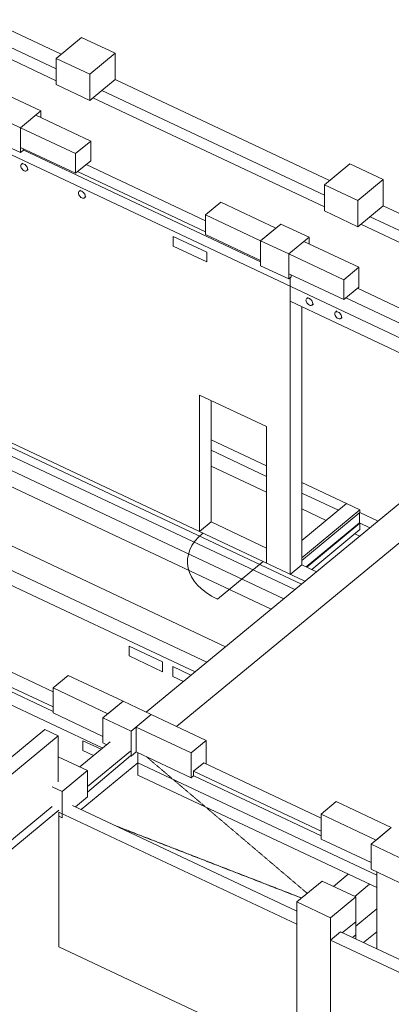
# Model space of a CAD drawing. Header units: millimetres. Extents: x 8507 to 240958, y -8745 to 78383.
# Tile 69 of 71: x 224802 to 229224, y 1010 to 12736. Entities that reach past the tile are written whole.
import ezdxf

# ---------------------------------------------------------------- set-up
doc = ezdxf.new("R2010")
doc.units = ezdxf.units.MM
doc.linetypes.add('Tiret 1_16_', pattern=[3.175, 1.5875, -1.5875])
for name, color, linetype, lineweight in [('A-DOOR', 31, 'Continuous', 9), ('A-FLOR', 192, 'Continuous', 5), ('A-GENM', 13, 'Continuous', 5), ('A-WALL', 113, 'Continuous', 9), ('S-BEAM', 12, 'Continuous', 5), ('S-COLS', 52, 'Continuous', 5), ('S-FNDN', 32, 'Continuous', 9)]:
    doc.layers.add(name, color=color, linetype=linetype, lineweight=lineweight)

# ---------------------------------------------------------------- blocks, each defined once
blk = doc.blocks.new('Porte 1Vtl - MI-p93-3011316-3D R-1 variante')
at = {"layer": 'A-DOOR', "lineweight": 18}
blk.add_line((-32499, 6283), (-33042, 5835), dxfattribs=at)
blk.add_ellipse((-32499, 6283), major_axis=(900, 0), ratio=0.623565, start_param=2.494323, end_param=4.065119, dxfattribs=at)

msp = doc.modelspace()

# ---------------------------------------------------------------- linework, layer by layer
at = {"layer": 'A-FLOR', "lineweight": 9}
for p, q in [((222480.41, 13308.84), (225236.31, 12009.83)), ((225671.35, 11804.78), (228427.25, 10505.77)), ((224563.26, 11192.35), (230844.32, 8231.74)), ((227014.4, 10208.99), (225490.58, 10927.25)), ((228862.28, 10300.71), (231618.18, 9001.7)), ((230205, 8705.08), (228681.51, 9423.18)), ((226307.82, 4489.46), (230946.85, 8316.32)), ((226667.79, 4319.79), (231246.38, 8096.78)), ((228154.55, 6012.88), (224557.23, 7708.5)), ((227738.24, 7422.01), (227079.2, 7732.65)), ((224557.23, 7606.87), (228076.15, 5948.2)), ((227079.2, 7607.57), (227738.24, 7296.92)), ((228691.63, 6972.62), (228160.13, 7223.15)), ((228160.13, 7098.06), (228595.13, 6893.02)), ((228160.13, 6534.18), (228691.63, 6972.62)), ((228846.4, 6743.31), (228846.4, 6862.21)), ((229066.1, 6764.84), (228851.17, 6866.15)), ((228212.25, 6220.19), (228846.4, 6743.31)), ((228846.4, 6743.31), (228969.61, 6685.24)), ((222932.63, 5408.08), (225789.22, 4061.61)), ((223801.22, 5389.49), (225198.1, 4731.07)), ((223662.56, 5220.38), (225198.1, 4496.59)), ((226209.46, 3886.98), (226209.46, 4004.25)), ((225533.1, 3329.03), (226209.46, 3886.98)), ((225609.15, 3536.69), (226120.32, 3968.1)), ((226209.46, 3886.98), (229051.15, 2547.53)), ((226992.31, 3885.56), (228389.03, 3227.2)), ((226872.41, 3730.85), (228389.03, 3015.98)), ((228643.3, 1863.02), (228800.08, 1992.35)), ((228800.08, 1992.35), (228800.08, 1836)), ((228763.92, 1806.16), (228800.08, 1836))]:
    msp.add_line(p, q, dxfattribs=at)
at = {"layer": 'A-FLOR', "color": 170, "linetype": 'Tiret 1_16_', "lineweight": 9}
for p, q in [((226312.68, 3955.59), (228223.85, 2331.12)), ((225953.34, 3130.95), (228156.36, 2275.44))]:
    msp.add_line(p, q, dxfattribs=at)
at = {"layer": 'A-GENM', "lineweight": 18}
for p, q in [((224839.76, 11029.64), (224822.62, 11015.5)), ((224886.25, 10938.36), (224903.4, 10952.5)), ((225525.81, 10706.27), (225508.67, 10692.13)), ((225572.3, 10614.99), (225589.45, 10629.13)), ((226629.39, 10038.66), (226629.39, 10155.93)), ((226629.39, 10155.93), (227028.26, 9967.92)), ((227028.26, 9850.66), (226629.39, 10038.66)), ((227028.26, 9967.92), (227028.26, 9850.66)), ((228234.12, 9429.69), (228216.97, 9415.55)), ((228280.61, 9338.41), (228297.75, 9352.55)), ((228577.14, 9268.01), (228560, 9253.86)), ((228623.63, 9176.72), (228640.78, 9190.87)), ((226103.8, 5275.78), (226502.66, 5087.77)), ((226103.8, 5158.52), (226103.8, 5275.78)), ((226502.66, 4970.51), (226103.8, 5158.52)), ((226502.66, 5087.77), (226502.66, 4970.51)), ((226622.32, 5031.37), (226840.23, 4928.66)), ((226622.32, 4914.11), (226622.32, 5031.37)), ((226749.77, 4854.04), (226622.32, 4914.11)), ((225553.46, 4149.28), (225771.12, 4046.69)), ((225553.46, 4032.02), (225553.46, 4149.28)), ((225680.66, 3972.06), (225553.46, 4032.02))]:
    msp.add_line(p, q, dxfattribs=at)
for points in [[(224814.55, 10995.73, 0), (224815.91, 11005.21, 0), (224819.89, 11012.76, 0), (224826.23, 11017.86, 0), (224834.49, 11020.18, 0), (224844.11, 11019.55, 0), (224854.44, 11016.02, 0), (224864.76, 11009.82, 0), (224874.38, 11001.38, 0), (224882.64, 10991.28, 0), (224888.98, 10980.19, 0), (224892.96, 10968.89, 0), (224894.32, 10958.13, 0)], [(224894.32, 10958.13, 0), (224892.96, 10948.65, 0), (224888.98, 10941.1, 0), (224882.64, 10936, 0), (224874.38, 10933.68, 0), (224864.76, 10934.31, 0), (224854.44, 10937.84, 0), (224844.11, 10944.04, 0), (224834.49, 10952.48, 0), (224826.23, 10962.59, 0), (224819.89, 10973.67, 0), (224815.91, 10984.97, 0), (224814.55, 10995.73, 0)], [(225500.6, 10672.36, 0), (225501.96, 10681.83, 0), (225505.94, 10689.38, 0), (225512.28, 10694.49, 0), (225520.54, 10696.81, 0), (225530.16, 10696.18, 0), (225540.49, 10692.65, 0), (225550.81, 10686.45, 0), (225560.43, 10678.01, 0), (225568.69, 10667.9, 0), (225575.03, 10656.82, 0), (225579.01, 10645.51, 0), (225580.37, 10634.76, 0)], [(225580.37, 10634.76, 0), (225579.01, 10625.28, 0), (225575.03, 10617.73, 0), (225568.69, 10612.62, 0), (225560.43, 10610.3, 0), (225550.81, 10610.93, 0), (225540.49, 10614.47, 0), (225530.16, 10620.67, 0), (225520.54, 10629.11, 0), (225512.28, 10639.21, 0), (225505.94, 10650.29, 0), (225501.96, 10661.6, 0), (225500.6, 10672.36, 0)], [(228208.9, 9395.78, 0), (228210.26, 9405.26, 0), (228214.25, 9412.81, 0), (228220.59, 9417.92, 0), (228228.85, 9420.23, 0), (228238.47, 9419.6, 0), (228248.79, 9416.07, 0), (228259.11, 9409.87, 0), (228268.73, 9401.43, 0), (228276.99, 9391.33, 0), (228283.33, 9380.24, 0), (228287.32, 9368.94, 0), (228288.68, 9358.18, 0)], [(228288.68, 9358.18, 0), (228287.32, 9348.7, 0), (228283.33, 9341.15, 0), (228276.99, 9336.05, 0), (228268.73, 9333.73, 0), (228259.11, 9334.36, 0), (228248.79, 9337.89, 0), (228238.47, 9344.09, 0), (228228.85, 9352.53, 0), (228220.59, 9362.64, 0), (228214.25, 9373.72, 0), (228210.26, 9385.02, 0), (228208.9, 9395.78, 0)], [(228551.93, 9234.09, 0), (228553.29, 9243.57, 0), (228557.27, 9251.12, 0), (228563.61, 9256.23, 0), (228571.87, 9258.55, 0), (228581.49, 9257.92, 0), (228591.82, 9254.38, 0), (228602.14, 9248.18, 0), (228611.76, 9239.75, 0), (228620.02, 9229.64, 0), (228626.36, 9218.56, 0), (228630.34, 9207.25, 0), (228631.7, 9196.49, 0)], [(228631.7, 9196.49, 0), (228630.34, 9187.02, 0), (228626.36, 9179.47, 0), (228620.02, 9174.36, 0), (228611.76, 9172.04, 0), (228602.14, 9172.67, 0), (228591.82, 9176.21, 0), (228581.49, 9182.4, 0), (228571.87, 9190.84, 0), (228563.61, 9200.95, 0), (228557.27, 9212.03, 0), (228553.29, 9223.34, 0), (228551.93, 9234.09, 0)]]:
    msp.add_polyline3d(points, dxfattribs=at)
at = {"layer": 'A-WALL', "lineweight": 18}
for p, q in [((222745.75, 13527.72), (225296.58, 12325.38)), ((225236.31, 12150.55), (222588.97, 13398.39)), ((225936.69, 12023.66), (228487.52, 10821.31)), ((228427.25, 10646.48), (225779.9, 11894.33)), ((224993.56, 11599.29), (225647.36, 11291.11)), ((225466.46, 11141.88), (224812.66, 11450.06)), ((225466.46, 11141.88), (225647.36, 11291.11)), ((225647.36, 11291.11), (225647.36, 11056.58)), ((224812.66, 11215.52), (225466.46, 10907.35)), ((227668.54, 9853.75), (224842.81, 11185.67)), ((225466.46, 10907.35), (225466.46, 11141.88)), ((225647.36, 11056.58), (225466.46, 10907.35)), ((225593.09, 11011.81), (227014.4, 10341.86)), ((227014.4, 10412.25), (227195.3, 10561.48)), ((227195.3, 10561.48), (227849.11, 10253.31)), ((229127.62, 10519.59), (231678.45, 9317.24)), ((227668.2, 10104.08), (227014.4, 10412.25)), ((227014.4, 10412.25), (227014.4, 10177.72)), ((231618.18, 9142.42), (228970.83, 10390.26)), ((227668.2, 10104.08), (227849.11, 10253.31)), ((227014.4, 10177.72), (227668.2, 9869.55)), ((227668.2, 9869.55), (227668.2, 10104.08)), ((228184.49, 10095.22), (228838.3, 9787.05)), ((228657.39, 9637.82), (228003.59, 9945.99)), ((228657.39, 9637.82), (228838.3, 9787.05)), ((228838.3, 9787.05), (228838.3, 9552.52)), ((228003.59, 9711.46), (228657.39, 9403.28)), ((228021.44, 6130.35), (228021.44, 9663.64)), ((228657.39, 9403.28), (228657.39, 9637.82)), ((228838.3, 9552.52), (228657.39, 9403.28)), ((228160.13, 9317.14), (228160.13, 6244.76)), ((226307.85, 4489.45), (230946.89, 8316.3)), ((226940.51, 6639.85), (226940.51, 8265.93)), ((226940.51, 8265.93), (227738.24, 7889.92)), ((227079.2, 8200.56), (227079.2, 6754.26)), ((220746.11, 8043.49), (227027.17, 5082.87)), ((227738.24, 7889.92), (227738.24, 6263.83)), ((224563.26, 7760.38), (228196.77, 6047.7)), ((224563.26, 7432.03), (227943.47, 5838.75)), ((227079.2, 7419.94), (227738.24, 7109.3)), ((228160.13, 6910.44), (228450.39, 6773.62)), ((227079.2, 6754.26), (226940.51, 6639.85)), ((227079.2, 6754.26), (227738.24, 6443.62)), ((228790.87, 6613.14), (228848.99, 6585.74)), ((226888.48, 4968.46), (224001.77, 6329.13)), ((228160.13, 6244.76), (228021.44, 6130.35)), ((228160.13, 6244.76), (228335.46, 6162.11)), ((223801.25, 5389.51), (225198.1, 4731.1)), ((225198.1, 4551.32), (223662.56, 5275.1)), ((225198.1, 4778.03), (225379, 4927.26)), ((225379, 4927.26), (226033.14, 4618.93)), ((225852.24, 4469.7), (225198.1, 4778.03)), ((225198.1, 4778.03), (225198.1, 4480.96)), ((225852.24, 4469.7), (226033.14, 4618.93)), ((225198.1, 4480.96), (225791.94, 4201.05)), ((226368.19, 4461), (227022.33, 4152.67)), ((217816.41, -1725.77), (225100.8, 4283.31)), ((225260.35, 4208.1), (225100.8, 4283.31)), ((226841.43, 4003.44), (226187.29, 4311.77)), ((226187.29, 4311.77), (226187.29, 4014.7)), ((225260.35, 4208.1), (217855.35, -1900.46)), ((225260.35, 3660.86), (225260.35, 4208.1)), ((225516.9, 3836.97), (225879.69, 4136.24)), ((226841.43, 4003.44), (227022.33, 4152.67)), ((227022.33, 4152.67), (227022.33, 3871.41)), ((226119.01, 4023.44), (225609.15, 3602.84)), ((226187.29, 4014.7), (226841.43, 3706.37)), ((226841.43, 3706.37), (226841.43, 4003.44)), ((226871.58, 3731.24), (226841.43, 3706.37)), ((228389.03, 3273.97), (228569.93, 3423.2)), ((228569.93, 3423.2), (229224.08, 3114.87)), ((217855.35, -2682.23), (225187.98, 3366.64)), ((225267.76, 3321.22), (217874.82, -2777.39)), ((228099.71, 1962.91), (225267.76, 3297.77)), ((225267.76, 3297.77), (225267.76, 1695.14)), ((225428.25, 3378.45), (228099.71, 2119.24)), ((229043.17, 2965.63), (228389.03, 3273.97)), ((228389.03, 3273.97), (228389.03, 2976.89)), ((229043.17, 2965.63), (229224.08, 3114.87)), ((228389.03, 2976.89), (228982.87, 2696.98)), ((228536.46, 2413.68), (228712.28, 2558.72)), ((228789.75, 2294.29), (228965.57, 2439.33)), ((228099.71, 360.28), (228099.71, 1962.91)), ((228498.58, 1774.9), (228619.18, 1874.39)), ((231290.64, 458.84), (228498.58, 1774.9)), ((228498.58, 1774.9), (228498.58, 172.27)), ((228619.18, 1874.39), (231290.64, 615.18)), ((225267.76, 1695.14), (228099.71, 360.28))]:
    msp.add_line(p, q, dxfattribs=at)
at = {"layer": 'S-BEAM', "lineweight": 9}
for p, q in [((228021.44, 9562.32), (228021.44, 9663.64)), ((228033.74, 9697.25), (228033.74, 9673.79)), ((228021.44, 9382.52), (228021.44, 9562.32)), ((230205, 8884.86), (228820.21, 9537.59)), ((230705.61, 8117.31), (228021.44, 9382.52)), ((228681.51, 9423.18), (230205, 8705.08)), ((228691.63, 6972.62), (228160.13, 6534.18)), ((228851.17, 6897.42), (228691.63, 6972.62)), ((228160.13, 6327.36), (228851.17, 6897.42)), ((228160.13, 6296.09), (228851.17, 6866.15)), ((228846.4, 6743.31), (228846.4, 6862.21)), ((228851.17, 6897.42), (228851.17, 6866.15)), ((228846.4, 6743.31), (228212.25, 6220.19)), ((228851.17, 6741.07), (228217.02, 6217.94)), ((228851.17, 6741.07), (228846.4, 6743.31)), ((228851.17, 6662.89), (228851.17, 6741.07)), ((228851.17, 6662.89), (228277.33, 6189.51)), ((226209.46, 4004.25), (226209.46, 3886.98)), ((226209.46, 3886.98), (226209.46, 3738.44)), ((226992.18, 3885.45), (226871.58, 3785.96)), ((228389.03, 3227.04), (226992.18, 3885.45)), ((226871.58, 3785.96), (228389.03, 3070.7)), ((226871.58, 3785.96), (226871.58, 3731.24)), ((229051.15, 2398.99), (226209.46, 3738.44))]:
    msp.add_line(p, q, dxfattribs=at)
at = {"layer": 'S-COLS', "lineweight": 9}
for p, q in [((229051.15, 2508.45), (229051.15, 2586.63)), ((228099.71, 2228.71), (228401.22, 2477.43)), ((228401.22, 2477.43), (228800.08, 2289.42)), ((229051.15, 1670.78), (229051.15, 2508.45)), ((228099.71, -886.73), (228099.71, 2228.71)), ((228498.58, 2040.7), (228099.71, 2228.71)), ((228800.08, 2289.42), (228498.58, 2040.7)), ((228800.08, 2289.42), (228800.08, 1992.35)), ((228498.58, 2040.7), (228498.58, -1074.73)), ((228800.08, 1992.35), (228800.08, 1789.12))]:
    msp.add_line(p, q, dxfattribs=at)
at = {"layer": 'S-FNDN', "lineweight": 18}
for p, q in [((225537.82, 12524.38), (225236.31, 12275.66)), ((225936.69, 12336.37), (225537.82, 12524.38)), ((225635.18, 12087.65), (225936.69, 12336.37)), ((225936.69, 12336.37), (225936.69, 12023.66)), ((225236.31, 12275.66), (225635.18, 12087.65)), ((225236.31, 12275.66), (225236.31, 11962.95)), ((225635.18, 12087.65), (225635.18, 11774.94)), ((225635.18, 11774.94), (225236.31, 11962.95)), ((225936.69, 12023.66), (225779.9, 11894.33)), ((225053.86, 11649.03), (224511.07, 11904.88)), ((225779.9, 11894.33), (225635.18, 11774.94)), ((224812.66, 11450.06), (225053.86, 11649.03)), ((225053.86, 11649.03), (225053.86, 11570.86)), ((224588.95, 11555.5), (224812.66, 11450.06)), ((224812.66, 11450.06), (224812.66, 11152.98)), ((224812.66, 11152.98), (224588.95, 11258.43)), ((224842.81, 11177.85), (224812.66, 11152.98)), ((224842.81, 11185.67), (224854.87, 11195.63)), ((224842.81, 11177.85), (224842.81, 11185.67)), ((228728.75, 11020.31), (228427.25, 10771.59)), ((229127.62, 10832.3), (228728.75, 11020.31)), ((228826.11, 10583.58), (229127.62, 10832.3)), ((229127.62, 10832.3), (229127.62, 10519.59)), ((228427.25, 10771.59), (228826.11, 10583.58)), ((228427.25, 10771.59), (228427.25, 10458.88)), ((228826.11, 10583.58), (228826.11, 10270.87)), ((228826.11, 10270.87), (228427.25, 10458.88)), ((229127.62, 10519.59), (228826.11, 10270.87)), ((227909.75, 10302.89), (227668.54, 10103.92)), ((228244.79, 10144.97), (227909.75, 10302.89)), ((227668.54, 10103.92), (228003.59, 9945.99)), ((227668.54, 10103.92), (227668.54, 9806.84)), ((228003.59, 9945.99), (228244.79, 10144.97)), ((228244.79, 10144.97), (228244.79, 10066.8)), ((228003.59, 9945.99), (228003.59, 9648.92)), ((228003.59, 9648.92), (227668.54, 9806.84)), ((228033.74, 9673.79), (228003.59, 9648.92)), ((224413.52, 7308.5), (227793.72, 5715.22)), ((224248.86, 6682.52), (227250.94, 5267.47)), ((226033.14, 4618.93), (225791.94, 4419.96)), ((226368.19, 4461), (226033.14, 4618.93)), ((226126.99, 4262.03), (226368.19, 4461)), ((225791.94, 4419.96), (226126.99, 4262.03)), ((225791.94, 4419.96), (225791.94, 4122.88)), ((226126.99, 4262.03), (226126.99, 3964.96)), ((225837.47, 4101.42), (225791.94, 4122.88)), ((226187.29, 4014.7), (226126.99, 3964.96)), ((225609.15, 3793.49), (225260.35, 3957.9)), ((226126.99, 3964.96), (226119.01, 3968.72)), ((225307.64, 3544.77), (225609.15, 3793.49)), ((225609.15, 3793.49), (225609.15, 3480.78)), ((225187.98, 3601.17), (225307.64, 3544.77)), ((225307.64, 3544.77), (225307.64, 3232.06)), ((225609.15, 3480.78), (225464.43, 3361.4)), ((225307.64, 3232.06), (225267.76, 3250.86)), ((229224.08, 3114.87), (228982.87, 2915.89)), ((228982.87, 2915.89), (229317.92, 2757.96)), ((228982.87, 2915.89), (228982.87, 2618.82)), ((229317.92, 2460.89), (228982.87, 2618.82)), ((228848.35, 1980.7), (229051.15, 2147.99)), ((228800.08, 1940.88), (228847.95, 1980.37)), ((229051.15, 1874.37), (228894.09, 1744.81))]:
    msp.add_line(p, q, dxfattribs=at)

# ---------------------------------------------------------------- block references
at = {"layer": 'A-DOOR', "lineweight": 18}
msp.add_blockref('Porte 1Vtl - MI-p93-3011316-3D R-1 variante', (260197.68, 0), dxfattribs=at)

doc.saveas('drawing.dxf')
